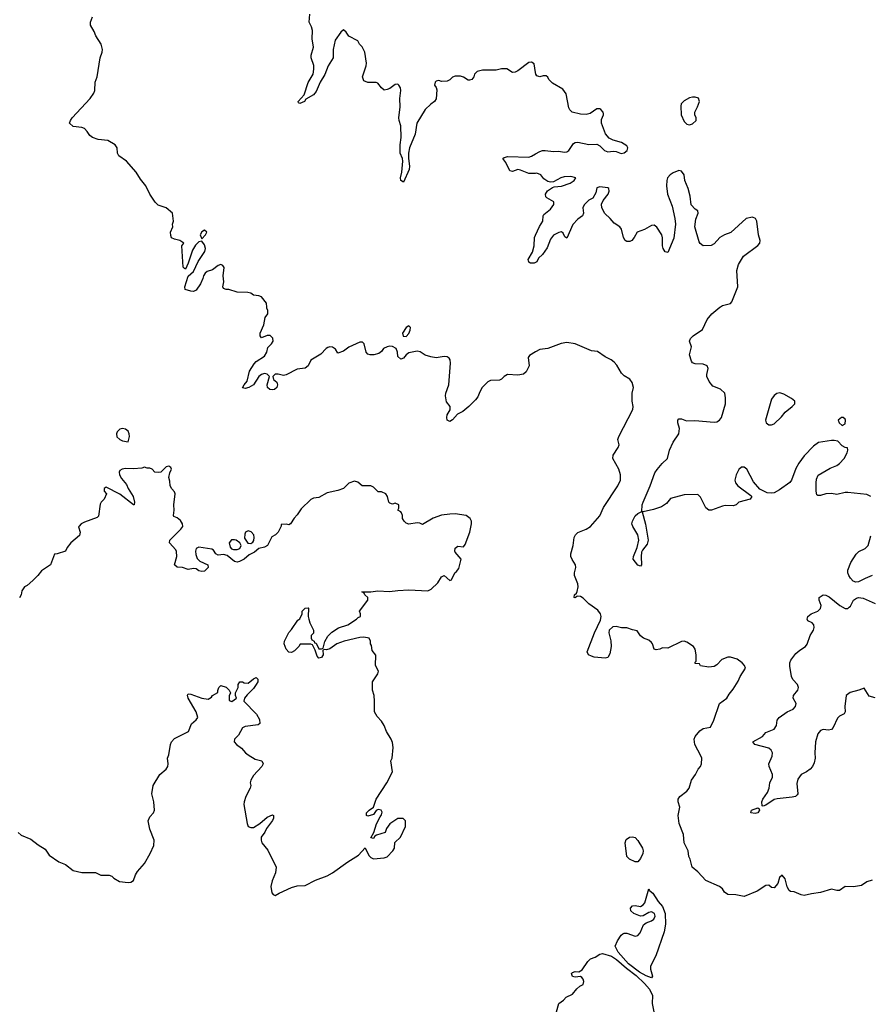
# Model space of a CAD drawing. Header units: inches. Extents: x 2396598 to 2566999, y 262085 to 451979.
# Tile 35 of 256: x 2466215 to 2472456, y 294884 to 302109. Entities that reach past the tile are written whole.
import ezdxf

# ---------------------------------------------------------------- set-up
doc = ezdxf.new("R2010")
doc.units = ezdxf.units.IN
doc.header["$MEASUREMENT"] = 0
for name, color, linetype in [('C4269', 7, 'Continuous'), ('C4279', 7, 'Continuous'), ('C4360', 7, 'Continuous'), ('C4370', 7, 'Continuous')]:
    doc.layers.add(name, color=color, linetype=linetype)

msp = doc.modelspace()

# ---------------------------------------------------------------- linework, layer by layer
at = {"layer": 'C4269', "color": 5}
for points, elevation in [([(2470000, 299671.4), (2469955.6, 299644.4), (2469945.7, 299630), (2469951.5, 299570), (2469930, 299526), (2469910, 299508.2), (2469870, 299501.5), (2469794.2, 299505.8), (2469770, 299492.1), (2469750, 299471.1), (2469735.3, 299464.7), (2469670, 299461.1), (2469648.5, 299451.5), (2469607.4, 299410), (2469590, 299379.5), (2469576.9, 299343.1), (2469560.1, 299319.9), (2469510, 299271.2), (2469465.2, 299234.8), (2469426.4, 299213.6), (2469390, 299172.3), (2469370, 299160.7), (2469351.7, 299171.7), (2469347.6, 299190), (2469350, 299210.8), (2469373.1, 299246.9), (2469373, 299270), (2469346.3, 299306.3), (2469339.8, 299350), (2469342, 299370), (2469362.7, 299430), (2469375.1, 299590), (2469372.3, 299612.3), (2469364.7, 299624.7), (2469350, 299635.3), (2469330, 299639), (2469270, 299629), (2469230, 299635.3), (2469190, 299648.7), (2469152.9, 299672.9), (2469130, 299678), (2469070, 299664.5), (2469050.7, 299650), (2469030, 299625.2), (2469010, 299619), (2468990, 299638), (2468987.3, 299670), (2468976.2, 299696.2), (2468951.1, 299711.1), (2468930, 299713.3), (2468910, 299709.6), (2468883.9, 299696.1), (2468870, 299675.3), (2468850, 299659), (2468814, 299650), (2468786, 299650), (2468770, 299654), (2468757.2, 299670), (2468742, 299730), (2468730, 299742), (2468710, 299744), (2468630, 299706), (2468590, 299676), (2468550, 299662), (2468531.7, 299691.7), (2468510, 299706), (2468490, 299709.4), (2468475.2, 299704.8), (2468462.4, 299697.6), (2468424.1, 299655.9), (2468351, 299610), (2468330.6, 299569.4), (2468310, 299553.2), (2468250, 299544.5), (2468170, 299504), (2468150, 299499), (2468110, 299509), (2468090, 299508.7), (2468071.3, 299490), (2468078, 299470), (2468101, 299450), (2468106, 299430), (2468101, 299410), (2468084, 299396), (2468070, 299392.7), (2468050, 299396), (2468033.2, 299410), (2468029.5, 299430), (2468048.7, 299490), (2468029.3, 299509.3), (2468012, 299512), (2467990, 299505.6), (2467968.2, 299491.8), (2467930.3, 299429.7), (2467894.8, 299410), (2467870, 299402), (2467850, 299408), (2467860.9, 299430), (2467882.6, 299457.4), (2467901.6, 299530), (2467934.8, 299585.3), (2467950, 299601.6), (2468010, 299640.5), (2468027, 299670), (2468035.3, 299704.7), (2468062.7, 299730), (2468074, 299750), (2468071.8, 299771.8), (2468052.3, 299792.3), (2468030, 299793.2), (2467990, 299775.3), (2467979, 299790), (2467979.3, 299810), (2468007, 299870), (2468015.3, 299924.7), (2468035.3, 299950), (2468034.6, 299974.6), (2468027.3, 299992.7), (2468027.1, 300000)], 40), ([(2466204.6, 296144.6), (2466224.8, 296124.8), (2466297.3, 296097.3), (2466350, 296054.8), (2466402, 296022), (2466430, 295978), (2466502, 295930), (2466550.5, 295910.5), (2466607.1, 295867.1), (2466670, 295851), (2466770, 295850.8), (2466810, 295831.3), (2466870, 295831.3), (2466890, 295824.7), (2466904.7, 295810), (2466946.6, 295786.6), (2467010, 295778.8), (2467030, 295781), (2467050, 295792), (2467065.2, 295834.8), (2467080.2, 295859.8), (2467130, 295918), (2467172.3, 295990), (2467199.3, 296050), (2467200.9, 296090), (2467168.4, 296168.4), (2467157, 296230), (2467170, 296261), (2467197.2, 296290), (2467202.7, 296310), (2467199.3, 296370), (2467184, 296430), (2467194, 296490), (2467244, 296570), (2467289, 296610), (2467301.2, 296630), (2467304, 296650), (2467299, 296690), (2467310, 296714), (2467321.2, 296790), (2467329.4, 296810.6), (2467350, 296836), (2467452.9, 296887.1), (2467476.4, 296943.6), (2467510, 296972), (2467522, 296990), (2467509.2, 297030), (2467449.6, 297130), (2467446, 297154), (2467450, 297162), (2467470, 297159.1), (2467550, 297130.5), (2467596.5, 297123.5), (2467622, 297138), (2467630, 297151.3), (2467668, 297172), (2467668, 297188), (2467675.3, 297210), (2467690, 297224.7), (2467730.7, 297210.7), (2467752, 297190), (2467762, 297170), (2467752.7, 297147.3), (2467752.7, 297112.7), (2467770, 297106.8), (2467806, 297130), (2467798, 297150), (2467798, 297170), (2467818, 297210), (2467818, 297230), (2467828.9, 297251.1), (2467850, 297251.3), (2467862.8, 297242.8), (2467890, 297241), (2467930, 297272), (2467950, 297282), (2467962, 297270), (2467961, 297250), (2467950.7, 297230), (2467930, 297201.2), (2467884, 297156), (2467864.7, 297130), (2467858, 297110), (2467952.7, 297012.7), (2467973.7, 296973.7), (2467975.5, 296944.5), (2467964.9, 296935.1), (2467870, 296922.7), (2467850, 296914), (2467819.9, 296860.1), (2467791, 296830), (2467787.7, 296810), (2467804.7, 296790), (2467842.8, 296762.8), (2467871.3, 296730), (2467890, 296716), (2467943.4, 296683.4), (2467991.9, 296671.9), (2468002, 296650), (2467990.6, 296630), (2467930, 296564), (2467910.7, 296530), (2467906.8, 296510), (2467910.7, 296490), (2467906, 296470), (2467874, 296410), (2467860.7, 296370), (2467858.8, 296350), (2467884.7, 296210), (2467892, 296190), (2467910, 296181), (2467930, 296182), (2467976, 296210), (2468030, 296257.1), (2468070, 296274), (2468076, 296270), (2468077.1, 296250), (2468070, 296234), (2468025.2, 296174.7), (2468013.5, 296146.5), (2467986.8, 296110), (2467986, 296090), (2467991, 296070), (2468036.1, 296016.1), (2468096, 295890), (2468090.7, 295850), (2468066, 295790), (2468058, 295750), (2468063.6, 295703.6), (2468074, 295690), (2468090, 295682), (2468119, 295701), (2468210, 295740.7), (2468250, 295754), (2468310, 295757.3), (2468384.2, 295795.8), (2468470, 295828.2), (2468510, 295848.2), (2468621.2, 295930), (2468700.2, 295979.8), (2468750, 296032), (2468776.9, 295976.9), (2468790, 295962), (2468810, 295952), (2468890, 295958.8), (2468910, 295967.7), (2468953.2, 296010), (2468965.2, 296030), (2468968, 296072), (2469008, 296110), (2469046, 296190), (2469046, 296230), (2469027.3, 296247.3), (2468990, 296248), (2468930, 296209), (2468905.2, 296174.8), (2468895.3, 296144.7), (2468833.4, 296126.6), (2468820.7, 296119.3), (2468810, 296102), (2468790, 296106), (2468814, 296146), (2468832.1, 296207.9), (2468859, 296261), (2468870, 296274), (2468875.3, 296295.3), (2468866, 296310), (2468845.4, 296314.6), (2468830, 296306), (2468810, 296278), (2468770, 296264), (2468758, 296270), (2468758, 296290), (2468778, 296310), (2468809.3, 296330.7), (2468829.6, 296390.4), (2468909, 296510), (2468949, 296590), (2468938, 296670), (2468948.4, 296691.6), (2468954, 296770), (2468950, 296806), (2468941.2, 296830), (2468906.8, 296886.8), (2468889.2, 296930), (2468870, 296962), (2468836.4, 296996.4), (2468818, 297030), (2468819, 297110), (2468815.3, 297150), (2468802, 297190), (2468802, 297250), (2468842, 297310), (2468848, 297330), (2468826, 297370), (2468827.3, 297447.3), (2468800.4, 297480.4), (2468796.4, 297516.4), (2468788.9, 297528.9), (2468788, 297550), (2468778, 297570), (2468738.7, 297578.7), (2468710, 297576.9), (2468594.8, 297550), (2468541.6, 297530), (2468490, 297493.3), (2468466, 297486), (2468451, 297489), (2468438, 297482), (2468440.7, 297450), (2468437.5, 297442.5), (2468430, 297429.3), (2468410, 297425.2), (2468398, 297438), (2468383.1, 297483.1), (2468362, 297522), (2468350, 297526), (2468272.7, 297527.3), (2468262, 297510), (2468230, 297478), (2468210, 297466), (2468190, 297468), (2468168.7, 297490), (2468155.3, 297530), (2468158, 297550), (2468188.4, 297611.6), (2468210, 297634), (2468256.4, 297703.6), (2468270, 297714), (2468286, 297750), (2468286, 297770), (2468308.4, 297791.6), (2468330, 297794), (2468334, 297790), (2468331.3, 297730), (2468336, 297710), (2468343.5, 297683.5), (2468371.1, 297628.9), (2468371.3, 297608.7), (2468354, 297590), (2468354, 297570), (2468358, 297558), (2468374, 297550), (2468378, 297538), (2468390, 297534), (2468410, 297494), (2468430, 297492), (2468442, 297498), (2468454.3, 297545.7), (2468474.9, 297585.1), (2468503.9, 297616.1), (2468554.3, 297645.7), (2468622, 297670), (2468686, 297710), (2468697.5, 297722.5), (2468715.3, 297730), (2468715.3, 297750), (2468708.7, 297770), (2468768.7, 297850), (2468768, 297870), (2468746, 297890), (2468742, 297902), (2468726, 297910), (2468790, 297910.8), (2468842, 297918), (2468926.8, 297913.2), (2468990, 297922), (2469070, 297925.5), (2469210, 297917.3), (2469234, 297930), (2469282, 297978), (2469310, 298022), (2469330, 298032), (2469370, 297994), (2469382, 297998), (2469408, 298050), (2469420.4, 298059.6), (2469436.5, 298083.5), (2469453.2, 298150), (2469410, 298202), (2469406.6, 298210), (2469409.5, 298230.5), (2469430, 298247.3), (2469470, 298241), (2469482.5, 298257.5), (2469516.2, 298350), (2469529.2, 298410), (2469529, 298430), (2469519, 298450), (2469490, 298472.3), (2469410, 298482.7), (2469370, 298482), (2469310, 298474), (2469248.7, 298451.3), (2469170, 298404), (2469150, 298414), (2469130, 298417.2), (2469070, 298408), (2469050, 298415.3), (2469035.3, 298430), (2469024, 298450), (2469024, 298470), (2469015.3, 298490), (2469010, 298498), (2468988, 298510), (2468995.3, 298524.7), (2468995.3, 298550), (2468970, 298562), (2468950, 298555.3), (2468930, 298562), (2468922, 298570), (2468913.2, 298610), (2468902, 298630), (2468870, 298644), (2468845.2, 298645.2), (2468810, 298678), (2468790, 298688.7), (2468728.4, 298688.4), (2468696.4, 298716.4), (2468670, 298722), (2468630, 298708), (2468590, 298668.7), (2468550, 298654), (2468470, 298637.2), (2468410, 298604), (2468370, 298599), (2468350, 298588.7), (2468280.5, 298519.5), (2468250, 298475.3), (2468227.5, 298452.5), (2468202, 298410), (2468190, 298402), (2468170, 298408), (2468134, 298406), (2468134, 298394), (2468112, 298350), (2468091.1, 298328.9), (2468064.7, 298315.3), (2468032, 298250), (2468010, 298239), (2467970, 298228.7), (2467936.8, 298203.2), (2467898, 298182), (2467862, 298150), (2467827.1, 298132.9), (2467810, 298129.2), (2467790, 298133.2), (2467737, 298177), (2467710, 298184.5), (2467670, 298179.5), (2467653.2, 298190), (2467636, 298216), (2467623.3, 298223.3), (2467530, 298239.7), (2467510.6, 298230), (2467504.2, 298210), (2467505.8, 298185.8), (2467516.1, 298156.1), (2467536.1, 298136.1), (2467594.8, 298110), (2467597.1, 298090), (2467570, 298063.7), (2467550, 298060.9), (2467530, 298066), (2467510, 298079), (2467490, 298081.2), (2467450, 298075.3), (2467409.2, 298089.2), (2467370, 298093.2), (2467350, 298109), (2467368.2, 298170), (2467366, 298206), (2467359.7, 298219.7), (2467314, 298270), (2467315.3, 298290), (2467398, 298370), (2467412.3, 298390), (2467409.5, 298410), (2467395.3, 298435.3), (2467370, 298454), (2467344.7, 298464.7), (2467342, 298470), (2467349, 298510), (2467345.2, 298550), (2467355.3, 298630), (2467350, 298646), (2467330, 298666), (2467318, 298690), (2467316.4, 298723.6), (2467308.7, 298750), (2467316.5, 298783.5), (2467328.7, 298810), (2467323.1, 298823.1), (2467310, 298834), (2467290, 298828.7), (2467250, 298788), (2467230, 298786), (2467206, 298790), (2467186, 298810), (2467170, 298818), (2467150, 298818), (2467130, 298826), (2467110, 298818), (2467050, 298814), (2466990, 298817.2), (2466967.7, 298812.3), (2466950, 298802), (2466945.5, 298790), (2466946.4, 298770), (2466962.3, 298742.3), (2466998.4, 298698.4), (2467010.7, 298670), (2467047.3, 298610), (2467057.3, 298570), (2467054, 298550), (2467050, 298548.7), (2466950, 298628), (2466850, 298678), (2466834, 298670), (2466834, 298650), (2466852, 298630), (2466834, 298590), (2466811.6, 298568.4), (2466805.4, 298554.6), (2466794, 298466), (2466782.8, 298457.2), (2466690, 298422.7), (2466666, 298410), (2466650, 298394), (2466647.3, 298387.3), (2466657.3, 298350), (2466654.4, 298325.6), (2466590.8, 298270), (2466563, 298237), (2466550, 298208.7), (2466490, 298188.7), (2466470, 298188), (2466441, 298110), (2466374.6, 298065.4), (2466346.8, 298030), (2466310, 297994), (2466270, 297958), (2466250, 297948), (2466230, 297918), (2466226, 297890), (2466213.7, 297866.3)], 60)]:
    msp.add_lwpolyline(points, dxfattribs=dict(at, elevation=elevation))
for points, elevation in [([(2469070, 299862), (2469049.2, 299850.8), (2469023, 299810), (2469027, 299787), (2469050, 299785.5), (2469070, 299807.3), (2469078.7, 299830), (2469082, 299850)], 40), ([(2466970, 299109.6), (2466950, 299104.5), (2466930, 299084), (2466924.9, 299070), (2466927.8, 299047.8), (2466948.9, 299028.9), (2466970, 299019.3), (2467010, 299012), (2467019.6, 299050), (2467018.7, 299070), (2467011.5, 299090), (2466990, 299105.1)], 60), ([(2467890, 298357.6), (2467872.3, 298347.7), (2467865.3, 298334.7), (2467864.7, 298304.7), (2467887.5, 298267.5), (2467910, 298264.7), (2467925.6, 298274.4), (2467932.3, 298287.7), (2467935.1, 298310), (2467932, 298330), (2467912.3, 298352.3)], 60), ([(2467790, 298293.6), (2467768.3, 298291.7), (2467750.7, 298270), (2467759.1, 298239.1), (2467767.7, 298227.7), (2467782.5, 298222.5), (2467810, 298222), (2467828.7, 298230), (2467839, 298250), (2467829.3, 298270), (2467802, 298290)], 60)]:
    msp.add_lwpolyline(points, close=True, dxfattribs=dict(at, elevation=elevation))
at = {"layer": 'C4279', "color": 5}
for points, elevation in [([(2472460.5, 298610), (2472430, 298624.2), (2472290, 298640.4), (2472270, 298639.7), (2472210, 298624.5), (2472170, 298632.7), (2472130, 298629.5), (2472090, 298618), (2472070, 298618.4), (2472063.9, 298623.9), (2472057.3, 298650), (2472057.2, 298710), (2472061.1, 298738.9), (2472072.5, 298767.5), (2472161.2, 298818.8), (2472210, 298838.6), (2472230, 298852), (2472264.1, 298890), (2472286, 298930), (2472291.5, 298950), (2472288.9, 298968.9), (2472270, 298969.3), (2472250, 298982.7), (2472216.2, 299016.2), (2472190, 299022.4), (2472170, 299021), (2472074.3, 299005.7), (2472039.5, 298980.5), (2471971.3, 298910), (2471930, 298854.3), (2471910, 298815.6), (2471876.5, 298730), (2471865.8, 298714.2), (2471790, 298660.3), (2471750, 298638.4), (2471730, 298634.4), (2471698.3, 298638.3), (2471645.5, 298665.5), (2471599.2, 298719.2), (2471550, 298811.2), (2471530, 298826.3), (2471510, 298825.1), (2471490.2, 298809.8), (2471471.7, 298770), (2471461.1, 298730), (2471466, 298710), (2471482.6, 298690), (2471578.3, 298618.3), (2471585.5, 298610), (2471574, 298590), (2471490.7, 298570), (2471470.3, 298550), (2471450, 298541.2), (2471390, 298543.7), (2471370, 298540.3), (2471289.7, 298509.7), (2471270, 298511.2), (2471250, 298527.6), (2471210, 298605.1), (2471190, 298624.2), (2471090, 298623.5), (2470990, 298595.8), (2470959.6, 298560.4), (2470924.2, 298535.8), (2470864.4, 298515.6), (2470790, 298497.2), (2470781, 298499), (2470806.8, 298406.8), (2470825.4, 298290), (2470819.3, 298260.7), (2470784, 298216), (2470777.8, 298202.2), (2470773.7, 298170), (2470777.6, 298110), (2470770, 298099.5), (2470750, 298105.6), (2470715.1, 298150), (2470717.6, 298170), (2470744.7, 298235.3), (2470757.4, 298290), (2470749, 298330), (2470712.9, 298390), (2470706.6, 298410), (2470710.8, 298430), (2470730, 298468.8), (2470750, 298486.3), (2470779.3, 298500.7), (2470782.7, 298550), (2470788.7, 298570), (2470840.7, 298690), (2470875.7, 298784.3), (2470890.7, 298809.3), (2470927.7, 298852.3), (2470967.4, 298890), (2470982.3, 298950), (2471008.3, 299010), (2471049.6, 299070), (2471055.1, 299110), (2471043.6, 299150), (2471042.9, 299170), (2471050, 299180.7), (2471070, 299181.6), (2471106.5, 299166.5), (2471167.5, 299167.5), (2471310, 299155.3), (2471330, 299158.3), (2471349.6, 299170), (2471363.5, 299190), (2471392.8, 299290), (2471394.3, 299334.3), (2471388.2, 299368.2), (2471357.6, 299397.6), (2471301.3, 299421.3), (2471273.9, 299453.9), (2471257.2, 299490), (2471255.2, 299504.8), (2471267, 299550), (2471259.3, 299570), (2471230, 299581.3), (2471170, 299584.4), (2471152.2, 299592.2), (2471143.3, 299603.3), (2471129.7, 299650), (2471143.6, 299710), (2471129.7, 299750), (2471136.9, 299770), (2471155.4, 299790), (2471223.9, 299836.1), (2471259.8, 299910), (2471292.3, 299950), (2471352.4, 300000)], 20), ([(2472470, 295795.3), (2472430, 295782), (2472390, 295755.3), (2472333.4, 295746.6), (2472270, 295749.4), (2472230, 295719), (2472210, 295719.3), (2472170, 295729.3), (2472090, 295704.5), (2472024.1, 295695.9), (2471970, 295682), (2471947.5, 295687.5), (2471898, 295710), (2471870, 295712.7), (2471860.5, 295720.5), (2471845.5, 295745.5), (2471830, 295804), (2471810, 295832.3), (2471790, 295815.3), (2471777, 295770), (2471750, 295739.5), (2471730, 295741.2), (2471710, 295758), (2471690, 295757), (2471625.5, 295714.5), (2471530, 295676.2), (2471470, 295688), (2471410, 295689.2), (2471386.8, 295706.8), (2471371.9, 295731.9), (2471349, 295750), (2471250, 295792.7), (2471190, 295857.2), (2471148.7, 295890), (2471134, 295950), (2471124, 295970), (2471119, 296010), (2471089.2, 296070), (2471085.2, 296130), (2471052.7, 296210), (2471046, 296270), (2471057, 296330), (2471047, 296370), (2471046.6, 296390), (2471058, 296410), (2471110, 296448.4), (2471126, 296470), (2471144.2, 296530), (2471171.8, 296570), (2471192.3, 296610), (2471209.3, 296630), (2471216.2, 296650), (2471218.4, 296690), (2471212.3, 296707.7), (2471167.3, 296790), (2471162, 296830), (2471169.7, 296850.4), (2471205.2, 296890), (2471230, 296907.3), (2471282, 296918), (2471307.3, 296970), (2471349.4, 297090.6), (2471402, 297130), (2471419.3, 297160.7), (2471450, 297198), (2471485.4, 297254.6), (2471499.5, 297290), (2471539.5, 297350), (2471532.7, 297370), (2471515.1, 297390), (2471477.8, 297417.8), (2471430, 297432.8), (2471410, 297432.8), (2471365.2, 297414.7), (2471330, 297376), (2471310, 297362.9), (2471270, 297359.3), (2471210, 297368.7), (2471202, 297382), (2471170, 297386), (2471170, 297394), (2471178, 297402), (2471177.6, 297450), (2471170.9, 297490.9), (2471157.6, 297510), (2471110, 297541.5), (2471090, 297549.7), (2471070, 297547.1), (2470970, 297498), (2470930, 297499.3), (2470910.4, 297489.6), (2470885.4, 297485.4), (2470869.2, 297490), (2470856.9, 297530), (2470850, 297538.4), (2470830, 297555.6), (2470791.9, 297571.9), (2470770, 297589.2), (2470745.6, 297625.6), (2470710, 297631.8), (2470670, 297647.3), (2470630, 297646.2), (2470590, 297656.4), (2470565.9, 297654.1), (2470540.3, 297630), (2470536, 297610), (2470552.4, 297552.4), (2470555.4, 297510), (2470544.7, 297455.3), (2470530.5, 297430), (2470510, 297425.1), (2470430, 297431.3), (2470410, 297438.3), (2470388.3, 297450), (2470379.1, 297470), (2470430.9, 297610), (2470477.1, 297702.9), (2470479.8, 297730), (2470475.3, 297750), (2470455.4, 297775.4), (2470390, 297822.2), (2470350, 297865.6), (2470330, 297877.6), (2470310, 297879.5), (2470302, 297878), (2470290, 297866.6), (2470282, 297870), (2470285.1, 297890), (2470298.9, 297901.1), (2470305.7, 297914.3), (2470312, 297948), (2470309.4, 297970), (2470285.5, 298030), (2470284.5, 298050), (2470295.6, 298090), (2470293.6, 298110), (2470267.8, 298147.8), (2470259.1, 298170), (2470258.1, 298190), (2470275.8, 298250), (2470283.6, 298310), (2470292.5, 298330), (2470310, 298347.5), (2470370, 298371.8), (2470401.5, 298390), (2470470.7, 298469.3), (2470498.2, 298530), (2470603, 298690), (2470622.4, 298730), (2470622.9, 298770), (2470609.6, 298810), (2470565.4, 298890), (2470570, 298914), (2470604.5, 298970), (2470612, 298990), (2470603.6, 299030), (2470609.7, 299050), (2470712.7, 299250), (2470716, 299270), (2470709.4, 299310.6), (2470709.5, 299369.5), (2470717.2, 299410), (2470707.2, 299447.2), (2470692.3, 299472.3), (2470650, 299496), (2470630, 299516), (2470595.1, 299575.1), (2470575.3, 299595.3), (2470553.3, 299613.3), (2470510, 299634.5), (2470453.4, 299673.4), (2470410, 299679.5), (2470290, 299731.8), (2470230, 299739.5), (2470186.2, 299733.8), (2470090, 299697.6), (2470030, 299689.7), (2470000, 299671.4)], 40), ([(2472470, 298029.8), (2472418.4, 298010), (2472370, 297984.4), (2472350, 297981.1), (2472330, 297989.7), (2472310, 298011.1), (2472296.8, 298030), (2472289.8, 298050), (2472291.4, 298070), (2472313.8, 298126.2), (2472352, 298188), (2472372.2, 298207.8), (2472418.4, 298230), (2472439.7, 298250), (2472458.6, 298321.4)], 20), ([(2472490, 297133.3), (2472446.2, 297146.2), (2472410, 297203.7), (2472371.7, 297188.3), (2472307.1, 297172.9), (2472278, 297150), (2472269.1, 297069.1), (2472270.3, 297029.7), (2472264.7, 297015.3), (2472230, 296998), (2472215.5, 296984.5), (2472183.8, 296916.2), (2472170, 296899.7), (2472150, 296895.3), (2472110, 296899.8), (2472090, 296894.7), (2472070.2, 296870), (2472052.2, 296810), (2472047.9, 296730), (2472050.2, 296689.8), (2472043.6, 296656.4), (2472032, 296630), (2472014.9, 296610), (2471986.8, 296590), (2471948.8, 296571.2), (2471922.6, 296537.4), (2471916.1, 296503.9), (2471923, 296430), (2471918.7, 296421.3), (2471906, 296410), (2471883.3, 296403.3), (2471773.3, 296393.3), (2471750, 296387.2), (2471690, 296346.6), (2471670, 296338), (2471661.2, 296341.2), (2471659.7, 296370), (2471666, 296390), (2471701.7, 296438.3), (2471713.7, 296470), (2471718.9, 296510), (2471739.1, 296550), (2471738.7, 296570), (2471713.6, 296630), (2471710.9, 296650), (2471735.1, 296704.9), (2471737.1, 296730), (2471728.3, 296750), (2471710, 296762.8), (2471609.5, 296790), (2471594.5, 296810), (2471665.1, 296850), (2471690, 296878), (2471750, 296902.4), (2471766.6, 296930), (2471772, 296970), (2471786, 296990), (2471845.2, 297030), (2471890, 297048.9), (2471907.8, 297070), (2471911.3, 297091.3), (2471888.4, 297130), (2471892.1, 297150), (2471923.5, 297190), (2471928.7, 297210), (2471921, 297230), (2471886.9, 297266.9), (2471877, 297290), (2471865.2, 297365.2), (2471865.9, 297390), (2471872.3, 297410), (2471910, 297457.8), (2471937.5, 297482.5), (2471979.7, 297510), (2471993.4, 297526.6), (2472013.7, 297590), (2472038, 297630), (2472043.5, 297650), (2472042.4, 297670), (2472030, 297682.4), (2471998, 297698), (2471991.2, 297710), (2471997.6, 297730), (2472021.1, 297750), (2472070, 297770.2), (2472091.3, 297788.7), (2472094.9, 297810), (2472079.8, 297850), (2472080.4, 297870), (2472110, 297888.1), (2472130, 297887.2), (2472153.8, 297873.8), (2472232.7, 297810), (2472270, 297787.8), (2472290, 297788.9), (2472301.6, 297798.4), (2472310, 297806.4), (2472331.3, 297848.7), (2472355, 297865), (2472370, 297868.5), (2472404.1, 297864.1), (2472490, 297826.2)], 20), ([(2470152.3, 294830), (2470170, 294891.3), (2470204.7, 294915.3), (2470223.2, 294936.8), (2470270, 294958), (2470302.6, 294997.4), (2470323.5, 295016.5), (2470349, 295030), (2470352.5, 295052.5), (2470349.1, 295069.1), (2470340.2, 295080.2), (2470330, 295088.7), (2470290, 295084), (2470270, 295089), (2470262, 295110), (2470270, 295118), (2470290, 295124.7), (2470316.4, 295123.6), (2470342.7, 295137.3), (2470382, 295198), (2470401.7, 295218.3), (2470438, 295230), (2470470, 295252), (2470490, 295256), (2470556.7, 295236.7), (2470593.5, 295213.5), (2470666, 295150), (2470736.5, 295096.5), (2470797.6, 295037.6), (2470834.7, 294994.7), (2470857.1, 294950), (2470854.8, 294890), (2470866.8, 294830)], 40)]:
    msp.add_lwpolyline(points, dxfattribs=dict(at, elevation=elevation))
for points, elevation in [([(2471792, 299372), (2471770, 299365.6), (2471750, 299351.3), (2471730, 299324.2), (2471687.1, 299170), (2471690.4, 299150), (2471710, 299136.9), (2471730, 299136), (2471750, 299144.6), (2471803.8, 299196.2), (2471831.6, 299230), (2471882.9, 299270), (2471900.9, 299290), (2471902.7, 299310), (2471878, 299330), (2471821.7, 299361.7)], 20), ([(2472255.3, 299190), (2472244.7, 299190), (2472218.8, 299170), (2472226, 299150), (2472250, 299131.3), (2472270, 299144.7), (2472274, 299170), (2472270, 299179)], 20), ([(2471610, 296284.7), (2471579, 296290), (2471582.7, 296310), (2471630, 296326.8), (2471639.9, 296319.9), (2471642, 296310), (2471630, 296289.7)], 20), ([(2470750, 295929.3), (2470730, 295929.4), (2470689.3, 295949.3), (2470668, 295970), (2470656, 296070), (2470665.1, 296094.9), (2470689.6, 296110.4), (2470710, 296112.4), (2470730, 296107.3), (2470750, 296086.8), (2470783.8, 296030), (2470788, 296010), (2470785.5, 295990), (2470770, 295954)], 40), ([(2470850, 295078), (2470810, 295093.2), (2470761.1, 295121.1), (2470681, 295181), (2470606.3, 295266.3), (2470583.7, 295310), (2470599.6, 295350), (2470627.7, 295392.3), (2470638.8, 295401.2), (2470650, 295407.1), (2470670, 295406.4), (2470730, 295384.7), (2470750.8, 295389.2), (2470767.1, 295410), (2470791.9, 295468.1), (2470810, 295483.1), (2470850, 295496.4), (2470867, 295510), (2470876.2, 295530), (2470872, 295550), (2470850, 295562.4), (2470830, 295558.7), (2470790, 295534.7), (2470770, 295531.1), (2470720.7, 295550), (2470698, 295570), (2470696.9, 295590), (2470710, 295606), (2470730, 295610.5), (2470770, 295602.4), (2470790, 295614), (2470800.7, 295630), (2470830, 295732), (2470838, 295718), (2470859.8, 295699.8), (2470898.5, 295638.5), (2470930, 295601), (2470950.6, 295550), (2470952, 295472), (2470943.2, 295416.8), (2470880.9, 295239.1), (2470843.5, 295163.5), (2470842, 295142), (2470858, 295090)], 40)]:
    msp.add_lwpolyline(points, close=True, dxfattribs=dict(at, elevation=elevation))
at = {"layer": 'C4360', "color": 5}
for points, elevation in [([(2470000, 301722.7), (2469990, 301786), (2469970, 301798), (2469950, 301794), (2469870, 301734), (2469850, 301724), (2469830, 301722), (2469788.4, 301748.4), (2469750, 301748.7), (2469710, 301738), (2469610, 301738), (2469570, 301728), (2469551.1, 301708.9), (2469546, 301690), (2469531.3, 301670), (2469515.3, 301664.7), (2469505.6, 301665.6), (2469470, 301688.7), (2469450, 301695.3), (2469410, 301695.3), (2469390, 301688), (2469370, 301668), (2469350, 301658), (2469310, 301655.3), (2469290, 301662), (2469270, 301658), (2469262, 301650), (2469258, 301630), (2469271, 301611), (2469275.3, 301595.3), (2469270.8, 301529.2), (2469258, 301510), (2469230, 301489.2), (2469190.4, 301449.6), (2469128.4, 301350), (2469117.1, 301270), (2469075.8, 301170), (2469067.7, 301130), (2469066.8, 301090), (2469075.4, 301035.4), (2469072.7, 301010), (2469030, 300916), (2469010, 300929.2), (2469008.4, 300948.4), (2469017.6, 300990), (2469026, 301070), (2469023.7, 301090), (2469007, 301130), (2469007.3, 301190), (2469014.2, 301245.8), (2469011.2, 301330), (2468998, 301370), (2468997.4, 301390), (2469007.1, 301470), (2469004, 301530), (2469010.8, 301590), (2469009.5, 301610), (2468997, 301630), (2468990, 301636.2), (2468970, 301634.5), (2468930, 301605.2), (2468910, 301596), (2468890, 301593.2), (2468870, 301608.7), (2468843.1, 301643.1), (2468828.9, 301648.9), (2468770, 301649), (2468740.2, 301660.2), (2468729.3, 301690.7), (2468757.2, 301770), (2468759, 301790), (2468748, 301870), (2468728, 301910), (2468708, 301930), (2468694.6, 301954.6), (2468630, 301988.7), (2468610, 302018), (2468590, 302035.3), (2468570, 302019), (2468530, 301959), (2468515.8, 301890), (2468513.7, 301830), (2468478.6, 301770), (2468453.6, 301706.4), (2468418, 301650), (2468390, 301582.9), (2468370, 301558.7), (2468314, 301526), (2468304.7, 301510), (2468270, 301494), (2468260.2, 301500.2), (2468257.2, 301510), (2468302, 301558), (2468330, 301647.3), (2468366.9, 301710), (2468373.8, 301746.2), (2468372.2, 301772.2), (2468353.7, 301830), (2468354, 301850), (2468371.3, 301908.7), (2468359.5, 301970), (2468363.9, 302030), (2468356.4, 302056.4), (2468339.3, 302090), (2468342.7, 302150)], 20), ([(2468027.1, 300000), (2468026, 300030), (2467990, 300075.3), (2467970, 300084), (2467930, 300088.7), (2467910, 300102), (2467888.4, 300108.4), (2467810, 300109), (2467750, 300128.7), (2467730, 300128.7), (2467710, 300138), (2467704, 300150), (2467713.2, 300186.8), (2467708.2, 300230), (2467715.1, 300290), (2467706.3, 300306.3), (2467690, 300312), (2467670, 300304.5), (2467630, 300274), (2467590, 300260.7), (2467576.3, 300250), (2467563, 300230), (2467559.1, 300210), (2467540.5, 300170), (2467510, 300124), (2467490, 300116), (2467470, 300117), (2467428.7, 300130), (2467426, 300150), (2467451.8, 300228.2), (2467490, 300260.7), (2467524.1, 300335.9), (2467572.5, 300407.5), (2467578, 300430), (2467570, 300458), (2467550, 300485.1), (2467530, 300479.6), (2467505.1, 300454.9), (2467482, 300418), (2467450, 300322), (2467430, 300278), (2467423.1, 300283.1), (2467414.6, 300294.6), (2467405.2, 300450), (2467418, 300470), (2467389.1, 300489.1), (2467350, 300499), (2467329.3, 300509.3), (2467324.7, 300524.7), (2467322, 300550), (2467338, 300590), (2467335.3, 300610), (2467342, 300630), (2467335.3, 300690), (2467289.3, 300729.3), (2467229.5, 300749.5), (2467208.7, 300770), (2467168.7, 300830), (2467141.2, 300890), (2467100.2, 300940.2), (2467068.7, 300990), (2466999, 301070), (2466941.2, 301110), (2466933.2, 301130), (2466929, 301170), (2466915.3, 301190), (2466862, 301222), (2466790, 301229.4), (2466750, 301245.2), (2466730, 301259), (2466709.4, 301290), (2466689.2, 301310), (2466670, 301318), (2466606.3, 301326.3), (2466581.2, 301350), (2466586.6, 301370), (2466599.5, 301390), (2466732.7, 301530), (2466759.3, 301570), (2466766, 301590), (2466769.5, 301650), (2466782, 301690), (2466806, 301830), (2466819.3, 301870), (2466821.2, 301890), (2466813.2, 301930), (2466773.2, 301990), (2466761.5, 302021.5), (2466734, 302070), (2466734, 302090), (2466749.2, 302130)], 40), ([(2470000, 300981.9), (2469950, 300981.6), (2469890, 301006.3), (2469870.5, 301009.5), (2469830, 300996), (2469810, 300999.3), (2469781.2, 301061.2), (2469759, 301090), (2469770, 301098.8), (2469795.5, 301104.5), (2469950, 301101.5), (2469970, 301107.8), (2470000, 301125.4)], 20), ([(2470000, 300327.3), (2469990, 300322.2), (2469962.3, 300322.2), (2469949.7, 300329.6), (2469945.3, 300350), (2469976.7, 300403.3), (2469989.9, 300450), (2469991.4, 300510), (2470000, 300528.7)], 20)]:
    msp.add_lwpolyline(points, dxfattribs=dict(at, elevation=elevation))
at = {"layer": 'C4360', "color": 5, "elevation": 40}
msp.add_lwpolyline([(2467570, 300564.5), (2467550, 300553), (2467538.7, 300530), (2467550, 300501), (2467576.9, 300530), (2467586.6, 300550)], close=True, dxfattribs=at)
at = {"layer": 'C4370', "color": 5, "elevation": 20}
for points in [[(2470000, 301125.4), (2470030, 301143.1), (2470050, 301148.7), (2470070, 301150.4), (2470130, 301142.6), (2470170, 301144.9), (2470210, 301138), (2470230, 301140.3), (2470244.5, 301150), (2470278, 301202), (2470290, 301208.4), (2470309.7, 301210.4), (2470390, 301193.4), (2470450, 301194.8), (2470470, 301182.8), (2470506, 301150), (2470530, 301140.7), (2470570, 301145.5), (2470590, 301143), (2470628.1, 301128.1), (2470650, 301133.4), (2470671.3, 301150), (2470677, 301170), (2470670, 301184), (2470630, 301209.2), (2470570, 301225.2), (2470540.7, 301240.7), (2470511.9, 301271.9), (2470483.7, 301350), (2470483.7, 301376.3), (2470499, 301410), (2470498, 301418), (2470495.3, 301430), (2470478, 301450), (2470470, 301455.3), (2470450, 301455.3), (2470399.1, 301420.9), (2470370, 301412.7), (2470330, 301416), (2470268, 301430), (2470250, 301448), (2470242.7, 301462.7), (2470224.7, 301564.7), (2470200.4, 301600.4), (2470123.1, 301643.1), (2470098, 301670), (2470088.4, 301688.4), (2470076.4, 301696.4), (2470056.4, 301696.4), (2470030, 301689), (2470010, 301698), (2470002, 301710), (2470000, 301722.7)], [(2471352.4, 300000), (2471356.5, 300003.5), (2471370, 300011.4), (2471430, 300026.7), (2471440.5, 300039.5), (2471482.6, 300150), (2471477.3, 300270), (2471487.5, 300312.5), (2471526.1, 300373.8), (2471630, 300452.4), (2471646, 300470), (2471647.8, 300490), (2471635.8, 300530), (2471622.7, 300630), (2471613.2, 300650), (2471590, 300661.2), (2471544.7, 300650), (2471432.4, 300547.6), (2471384.7, 300530), (2471351, 300510), (2471310, 300465.2), (2471287.5, 300452.5), (2471229.4, 300449.4), (2471207, 300467), (2471200.1, 300480.1), (2471169.2, 300590), (2471175.5, 300644.5), (2471193.2, 300690), (2471190, 300706), (2471170, 300718), (2471142, 300750), (2471133.6, 300813.6), (2471118, 300870), (2471094, 300930), (2471088.7, 300970), (2471070, 300998), (2471050, 301002), (2471010, 300985.2), (2470986.8, 300970), (2470967.7, 300950), (2470962, 300930), (2470960.7, 300890), (2470968, 300830), (2471002, 300742), (2471022.4, 300650), (2471026, 300610), (2471014.2, 300505.8), (2470970, 300401.2), (2470950, 300406.6), (2470936.3, 300430), (2470929.7, 300450), (2470931.5, 300508.5), (2470925.6, 300530), (2470890, 300586.6), (2470870, 300602.7), (2470850, 300599.3), (2470798.8, 300570), (2470744.9, 300550), (2470723.8, 300510), (2470706.8, 300490), (2470690, 300482.4), (2470670, 300482.9), (2470657.2, 300490), (2470643.7, 300510), (2470630, 300573.2), (2470618, 300590), (2470575.6, 300615.5), (2470547.6, 300650), (2470507.1, 300687.1), (2470486.6, 300730), (2470483.7, 300756.3), (2470496.6, 300783.4), (2470532.6, 300830), (2470538.7, 300850), (2470536, 300870), (2470530, 300874.5), (2470470, 300882.9), (2470450, 300874.5), (2470442, 300838), (2470419.9, 300800.1), (2470390, 300786), (2470356.5, 300750), (2470346.3, 300730), (2470350.2, 300690), (2470344.2, 300670), (2470310, 300645.4), (2470273.6, 300606.4), (2470230, 300506.6), (2470215.5, 300515.5), (2470202, 300542), (2470190, 300553.3), (2470170, 300548.3), (2470130, 300527.1), (2470110, 300498.7), (2470085.2, 300434.8), (2470050, 300387.4), (2470021.7, 300358.3), (2470010, 300332.3), (2470000, 300327.3)], [(2470000, 300528.7), (2470028.8, 300591.2), (2470052.4, 300630), (2470054.7, 300670), (2470060.1, 300679.9), (2470110, 300718.7), (2470133.1, 300753.1), (2470132.8, 300772.8), (2470082.3, 300802.3), (2470075.1, 300810), (2470072.3, 300830), (2470087.3, 300852.7), (2470122.9, 300877.1), (2470137, 300883), (2470190, 300887.2), (2470252.3, 300910), (2470282, 300930), (2470294.5, 300950), (2470259.1, 300959.1), (2470210, 300957.2), (2470184, 300950), (2470130, 300919.5), (2470110, 300917), (2470090, 300920.9), (2470060.5, 300940.5), (2470038, 300970), (2470010, 300982), (2470000, 300981.9)]]:
    msp.add_lwpolyline(points, dxfattribs=at)
msp.add_lwpolyline([(2471170, 301542), (2471150, 301542), (2471130, 301535.3), (2471090, 301514), (2471067.9, 301492.1), (2471064.5, 301475.5), (2471067.3, 301410), (2471090, 301362), (2471110, 301342), (2471130, 301338), (2471150, 301346), (2471178, 301370), (2471178, 301390), (2471168.7, 301410), (2471168.7, 301430), (2471188.7, 301470), (2471202, 301510), (2471194, 301534)], close=True, dxfattribs=at)

doc.saveas('drawing.dxf')
